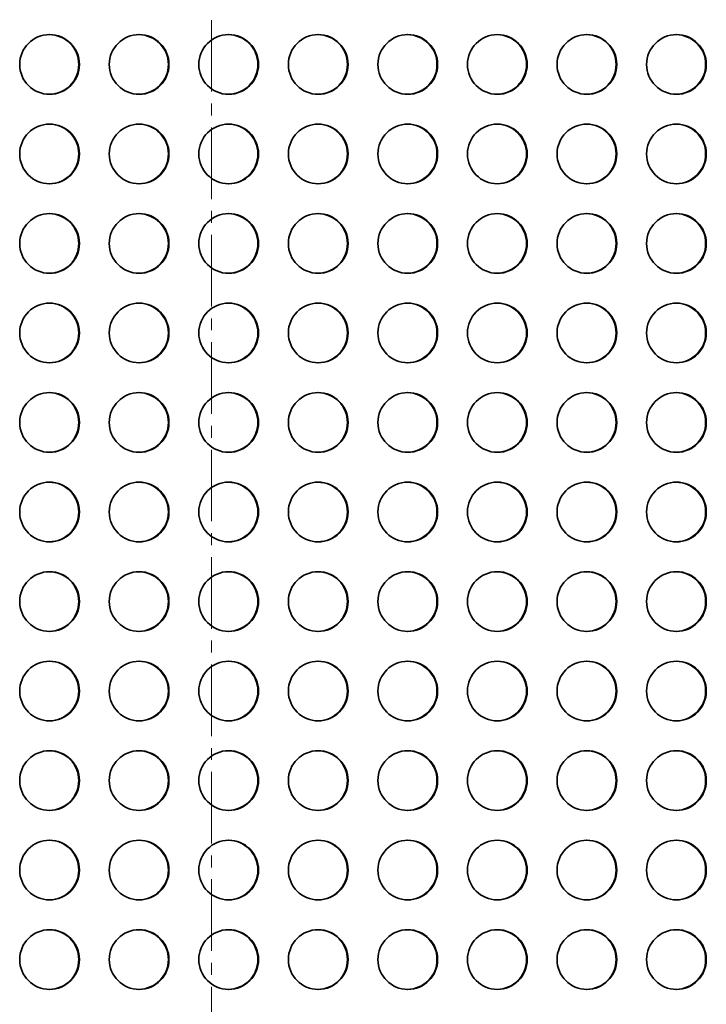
# Model space of a CAD drawing. Header units: millimetres. Extents: x -14862 to 14862, y -10512 to 10512.
# Tile 72 of 199: x -4502 to -4042, y -1438 to -778. Entities that reach past the tile are written whole.
import ezdxf

# ---------------------------------------------------------------- set-up
doc = ezdxf.new("R2010")
doc.units = ezdxf.units.MM
doc.header["$LTSCALE"] = 4
doc.linetypes.add('点画线', pattern=[18, 12, -2, 2, -2])
doc.layers.add('中心线层', color=1, linetype='点画线', lineweight=18)
doc.layers.add('几何体', color=7, linetype='Continuous', lineweight=35)

msp = doc.modelspace()

# ---------------------------------------------------------------- linework, layer by layer
at = {"layer": '中心线层'}
msp.add_line((-4373.859, -58.603), (-4373.859, -2808.181), dxfattribs=at)
at = {"layer": '几何体'}
for centre in [(-4482.307, -808.379), (-4422.312, -808.379), (-4362.318, -808.379), (-4302.325, -808.379), (-4242.329, -808.379), (-4182.336, -808.379), (-4122.342, -808.379), (-4062.347, -808.379), (-4482.307, -868.379), (-4422.312, -868.379), (-4362.318, -868.379), (-4302.325, -868.379), (-4242.329, -868.379), (-4182.336, -868.379), (-4122.342, -868.379), (-4062.347, -868.379), (-4482.307, -928.379), (-4422.312, -928.379), (-4362.318, -928.379), (-4302.325, -928.379), (-4242.329, -928.379), (-4182.336, -928.379), (-4122.342, -928.379), (-4062.347, -928.379), (-4482.307, -988.379), (-4422.312, -988.379), (-4362.318, -988.379), (-4302.325, -988.379), (-4242.329, -988.379), (-4182.336, -988.379), (-4122.342, -988.379), (-4062.347, -988.379), (-4482.308, -1048.379), (-4422.313, -1048.379), (-4362.319, -1048.379), (-4302.325, -1048.379), (-4242.33, -1048.379), (-4182.337, -1048.379), (-4122.343, -1048.379), (-4062.348, -1048.379), (-4482.307, -1108.379), (-4422.312, -1108.379), (-4362.318, -1108.379), (-4302.325, -1108.379), (-4242.329, -1108.379), (-4182.336, -1108.379), (-4122.342, -1108.379), (-4062.347, -1108.379), (-4482.308, -1168.379), (-4422.313, -1168.379), (-4362.319, -1168.379), (-4302.325, -1168.379), (-4242.33, -1168.379), (-4182.337, -1168.379), (-4122.343, -1168.379), (-4062.348, -1168.379), (-4482.307, -1228.379), (-4422.312, -1228.379), (-4362.318, -1228.379), (-4302.325, -1228.379), (-4242.329, -1228.379), (-4182.336, -1228.379), (-4122.342, -1228.379), (-4062.347, -1228.379), (-4482.307, -1288.379), (-4422.312, -1288.379), (-4362.318, -1288.379), (-4302.325, -1288.379), (-4242.329, -1288.379), (-4182.336, -1288.379), (-4122.342, -1288.379), (-4062.347, -1288.379), (-4482.307, -1348.379), (-4422.312, -1348.379), (-4362.318, -1348.379), (-4302.325, -1348.379), (-4242.329, -1348.379), (-4182.336, -1348.379), (-4122.342, -1348.379), (-4062.347, -1348.379), (-4482.307, -1408.379), (-4422.312, -1408.379), (-4362.318, -1408.379), (-4302.325, -1408.379), (-4242.329, -1408.379), (-4182.336, -1408.379), (-4122.342, -1408.379), (-4062.347, -1408.379)]:
    msp.add_circle(centre, 19.999, dxfattribs=at)
for centre, start, end in [((-4482.73, -808.38), 270.610406, 89.389594), ((-4422.736, -808.38), 270.609481, 89.390519), ((-4362.742, -808.38), 270.60856, 89.39144), ((-4302.748, -808.38), 270.610406, 89.389594), ((-4242.754, -808.38), 270.610406, 89.389594), ((-4182.76, -808.38), 270.60856, 89.39144), ((-4122.766, -808.38), 270.61133, 89.38867), ((-4062.772, -808.38), 270.610406, 89.389594), ((-4482.73, -868.38), 270.610278, 89.389722), ((-4422.736, -868.38), 270.609353, 89.390647), ((-4362.742, -868.38), 270.608432, 89.391568), ((-4302.748, -868.38), 270.610278, 89.389722), ((-4242.754, -868.38), 270.610278, 89.389722), ((-4182.76, -868.38), 270.608432, 89.391568), ((-4122.766, -868.38), 270.611202, 89.388798), ((-4062.772, -868.38), 270.610278, 89.389722), ((-4482.73, -928.38), 270.610406, 89.389594), ((-4422.736, -928.38), 270.609481, 89.390519), ((-4362.742, -928.38), 270.60856, 89.39144), ((-4302.748, -928.38), 270.610406, 89.389594), ((-4242.754, -928.38), 270.610406, 89.389594), ((-4182.76, -928.38), 270.60856, 89.39144), ((-4122.766, -928.38), 270.61133, 89.38867), ((-4062.772, -928.38), 270.610406, 89.389594), ((-4482.73, -988.38), 270.610278, 89.389722), ((-4422.736, -988.38), 270.609353, 89.390647), ((-4362.742, -988.38), 270.608432, 89.391568), ((-4302.748, -988.38), 270.610278, 89.389722), ((-4242.754, -988.38), 270.610278, 89.389722), ((-4182.76, -988.38), 270.608432, 89.391568), ((-4122.766, -988.38), 270.611202, 89.388798), ((-4062.772, -988.38), 270.610278, 89.389722), ((-4482.73, -1048.38), 270.610174, 89.389826), ((-4422.736, -1048.38), 270.609248, 89.390752), ((-4362.742, -1048.38), 270.608328, 89.391672), ((-4302.748, -1048.38), 270.610174, 89.389826), ((-4242.754, -1048.38), 270.610174, 89.389826), ((-4182.76, -1048.38), 270.608328, 89.391672), ((-4122.766, -1048.38), 270.611098, 89.388902), ((-4062.772, -1048.38), 270.610174, 89.389826), ((-4482.73, -1108.38), 270.610278, 89.389722), ((-4422.736, -1108.38), 270.609353, 89.390647), ((-4362.742, -1108.38), 270.608432, 89.391568), ((-4302.748, -1108.38), 270.610278, 89.389722), ((-4242.754, -1108.38), 270.610278, 89.389722), ((-4182.76, -1108.38), 270.608432, 89.391568), ((-4122.766, -1108.38), 270.611202, 89.388798), ((-4062.772, -1108.38), 270.610278, 89.389722), ((-4482.73, -1168.38), 270.610174, 89.389826), ((-4422.736, -1168.38), 270.609248, 89.390752), ((-4362.742, -1168.38), 270.608328, 89.391672), ((-4302.748, -1168.38), 270.610174, 89.389826), ((-4242.754, -1168.38), 270.610174, 89.389826), ((-4182.76, -1168.38), 270.608328, 89.391672), ((-4122.766, -1168.38), 270.611098, 89.388902), ((-4062.772, -1168.38), 270.610174, 89.389826), ((-4482.73, -1228.38), 270.610342, 89.389658), ((-4422.736, -1228.38), 270.609417, 89.390583), ((-4362.742, -1228.38), 270.608496, 89.391504), ((-4302.748, -1228.38), 270.610342, 89.389658), ((-4242.754, -1228.38), 270.610342, 89.389658), ((-4182.76, -1228.38), 270.608496, 89.391504), ((-4122.766, -1228.38), 270.611266, 89.388734), ((-4062.772, -1228.38), 270.610342, 89.389658), ((-4482.73, -1288.38), 270.610236, 89.389764), ((-4422.736, -1288.38), 270.609311, 89.390689), ((-4362.742, -1288.38), 270.60839, 89.39161), ((-4302.748, -1288.38), 270.610236, 89.389764), ((-4242.754, -1288.38), 270.610236, 89.389764), ((-4182.76, -1288.38), 270.60839, 89.39161), ((-4122.766, -1288.38), 270.61116, 89.38884), ((-4062.772, -1288.38), 270.610236, 89.389764), ((-4482.73, -1348.38), 270.610236, 89.389764), ((-4422.736, -1348.38), 270.609311, 89.390689), ((-4362.742, -1348.38), 270.60839, 89.39161), ((-4302.748, -1348.38), 270.610236, 89.389764), ((-4242.754, -1348.38), 270.610236, 89.389764), ((-4182.76, -1348.38), 270.60839, 89.39161), ((-4122.766, -1348.38), 270.61116, 89.38884), ((-4062.772, -1348.38), 270.610236, 89.389764), ((-4482.73, -1408.38), 270.610236, 89.389764), ((-4422.736, -1408.38), 270.609311, 89.390689), ((-4362.742, -1408.38), 270.60839, 89.39161), ((-4302.748, -1408.38), 270.610236, 89.389764), ((-4242.754, -1408.38), 270.610236, 89.389764), ((-4182.76, -1408.38), 270.60839, 89.39161), ((-4122.766, -1408.38), 270.61116, 89.38884), ((-4062.772, -1408.38), 270.610236, 89.389764)]:
    msp.add_arc(centre, 20, start, end, dxfattribs=at)

doc.saveas('drawing.dxf')
